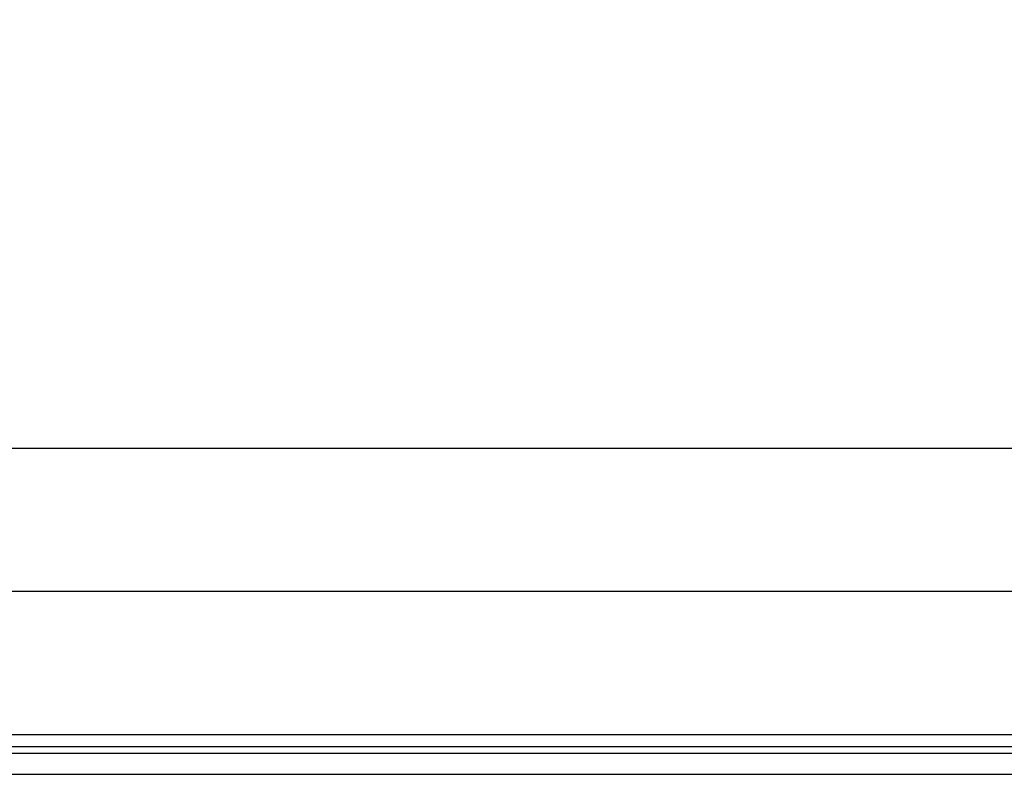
# Model space of a CAD drawing. Header units: millimetres. Extents: x 2423 to 7028, y 909 to 2460.
# Tile 25 of 60: x 5310 to 5389, y 2175 to 2236. Entities that reach past the tile are written whole.
import ezdxf

# ---------------------------------------------------------------- set-up
doc = ezdxf.new("R2010")
doc.units = ezdxf.units.MM
doc.layers.add('DIM', color=2, linetype='Continuous')
doc.dimstyles.get("Standard").update_dxf_attribs({"dimscale": 6, "dimtxt": 5, "dimasz": 3, "dimexe": 0.18, "dimexo": 0.0625, "dimgap": 0.8, "dimtad": 1, "dimtoh": 1, "dimdec": 1, "dimzin": 0, "dimdsep": 46, "dimtxsty": 'Standard', "dimcen": 0.09, "dimclrd": 256, "dimclre": 256, "dimclrt": 256, "dimadec": 0, "dimazin": 2, "dimtfac": 1, "dimtdec": 1, "dimtofl": 0, "dimtmove": 0, "dimatfit": 3, "dimfxl": 0, "dimtolj": 1, "dimtzin": 0, "dimarcsym": 0})

# ---------------------------------------------------------------- blocks, each defined once
blk = doc.blocks.new('*D13')
at = {"layer": 'Defpoints', "color": 0}
for p in [(5606.043, 2296.984), (5161.043, 2201.087), (5606.043, 2201.087)]:
    blk.add_point(p, dxfattribs=at)
at = {"layer": 'DIM', "lineweight": -2}
for p, q in [((5161.043, 2201.462), (5161.043, 2298.064)), ((5606.043, 2201.462), (5606.043, 2298.064)), ((5179.043, 2296.984), (5588.043, 2296.984))]:
    blk.add_line(p, q, dxfattribs=at)
at = {"layer": 'DIM'}
for points in [[(5179.043, 2299.984), (5179.043, 2293.984), (5161.043, 2296.984)], [(5588.043, 2299.984), (5588.043, 2293.984), (5606.043, 2296.984)]]:
    blk.add_solid(points, dxfattribs=at)
at = {"layer": 'DIM', "insert": (5383.543, 2316.784), "char_height": 30, "attachment_point": 5}
blk.add_mtext('\\A1;445.0', dxfattribs=at)

msp = doc.modelspace()

# ---------------------------------------------------------------- linework, layer by layer
for p, q in [((5606.043, 2201.087), (5161.043, 2201.087)), ((5606.043, 2189.587), (5161.043, 2189.587)), ((5164.043, 2178.087), (5606.043, 2178.087)), ((5594.193, 2177.087), (5189.243, 2177.087)), ((5189.243, 2176.587), (5594.193, 2176.587)), ((5189.243, 2174.887), (5594.193, 2174.887))]:
    msp.add_line(p, q)

# ---------------------------------------------------------------- dimensions: what is measured, and where the dimension line sits
at = {"layer": 'DIM'}
dim = msp.add_linear_dim(base=(5606.043, 2296.984), p1=(5161.043, 2201.087), p2=(5606.043, 2201.087), dimstyle='Standard', dxfattribs=at)
dim.commit()
dim.dimension.update_dxf_attribs({"geometry": '*D13', "text_midpoint": (5383.543, 2316.784)})

doc.saveas('drawing.dxf')
